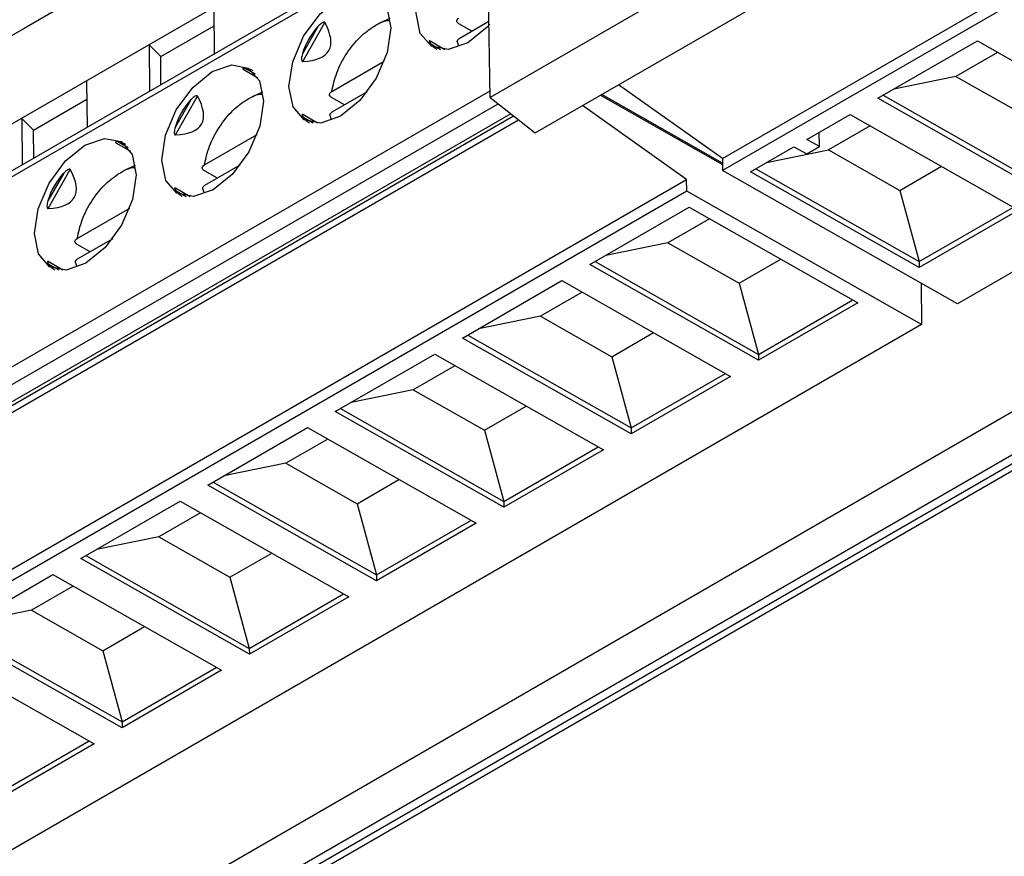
# Model space of a CAD drawing. Header units: millimetres. Extents: x -155 to 1130, y -373 to 1265.
# Tile 40 of 198: x 897 to 924, y -109 to -86. Entities that reach past the tile are written whole.
import ezdxf

# ---------------------------------------------------------------- set-up
doc = ezdxf.new("R2010")
doc.units = ezdxf.units.MM

msp = doc.modelspace()

# ---------------------------------------------------------------- linework, layer by layer
at = {"color": 7, "linetype": 'Continuous', "lineweight": 25}
for p, q in [((978.864, -66.253), (863.277, -132.98)), ((928.686, -76.673), (909.584, -87.701)), ((910.838, -88.684), (929.362, -77.99)), ((909.584, -87.701), (909.443, -78.391)), ((916.04, -89.398), (932.089, -80.133)), ((932.331, -80.323), (916.042, -89.726)), ((864.797, -106.614), (909.48, -80.819)), ((909.499, -82.114), (864.842, -107.894)), ((900.175, -83.741), (896.639, -85.783)), ((937.807, -84.627), (922.565, -93.426)), ((901.913, -85.22), (901.922, -86.488)), ((906.518, -85.628), (906.804, -85.501)), ((909.552, -85.589), (908.724, -86.067)), ((896.639, -85.783), (893.104, -87.824)), ((900.435, -86.563), (901.916, -85.708)), ((904.81, -85.72), (904.37, -86.492)), ((904.378, -86.7), (904.994, -85.621)), ((909.079, -85.862), (908.717, -85.656)), ((908.324, -86.373), (907.914, -86.136)), ((908.658, -86.126), (908.709, -86.268)), ((920.354, -87.722), (923.116, -86.128)), ((923.116, -86.128), (927.8, -88.785)), ((900.125, -86.252), (900.435, -86.563)), ((900.134, -87.52), (900.125, -86.252)), ((900.441, -87.343), (900.435, -86.563)), ((905.184, -87.534), (906.644, -86.691)), ((923.679, -86.448), (922.52, -87.116)), ((940.656, -86.865), (881.694, -120.903)), ((902.726, -86.917), (903.131, -87.151)), ((942.151, -87.198), (881.271, -122.343)), ((922.52, -87.116), (920.794, -87.468)), ((922.52, -87.116), (924.5, -88.239)), ((898.377, -87.261), (898.387, -88.529)), ((916.04, -89.398), (913.15, -87.349)), ((881.293, -122.767), (942.347, -87.521)), ((896.9, -88.604), (898.381, -87.749)), ((901.275, -87.761), (900.834, -88.533)), ((900.843, -88.741), (901.459, -87.662)), ((902.982, -87.669), (903.268, -87.542)), ((905.543, -87.903), (905.181, -87.697)), ((906.172, -87.54), (905.188, -88.108)), ((909.584, -87.701), (910.838, -88.684)), ((912.649, -87.638), (916.041, -89.562)), ((916.041, -89.522), (912.685, -87.618)), ((925.038, -90.379), (920.354, -87.722)), ((920.496, -87.64), (925.037, -90.215)), ((915.04, -89.975), (912.151, -87.926)), ((865.564, -113.996), (910.233, -88.209)), ((865.981, -113.949), (910.375, -88.321)), ((896.589, -88.293), (896.9, -88.604)), ((896.599, -89.561), (896.589, -88.293)), ((904.789, -88.414), (904.379, -88.177)), ((905.123, -88.167), (905.173, -88.309)), ((918.376, -88.864), (919.58, -88.169)), ((919.58, -88.169), (924.264, -90.826)), ((896.906, -89.384), (896.9, -88.604)), ((920.143, -88.489), (918.985, -89.157)), ((901.648, -89.575), (903.109, -88.732)), ((918.729, -89.065), (918.376, -88.864)), ((918.726, -88.664), (918.722, -88.664)), ((918.729, -89.065), (918.726, -88.664)), ((899.19, -88.958), (899.595, -89.192)), ((916.818, -89.763), (918.022, -89.068)), ((918.022, -89.068), (918.376, -89.269)), ((918.376, -89.269), (918.729, -89.065)), ((916.04, -89.398), (916.042, -89.726)), ((917.258, -89.509), (918.985, -89.157)), ((918.985, -89.157), (920.964, -90.28)), ((899.447, -89.71), (899.732, -89.583)), ((902.636, -89.581), (901.653, -90.149)), ((916.961, -89.681), (921.501, -92.256)), ((920.964, -90.28), (922.123, -89.612)), ((897.739, -89.802), (897.299, -90.574)), ((897.307, -90.782), (897.923, -89.703)), ((902.008, -89.944), (901.646, -89.738)), ((922.565, -93.426), (916.042, -89.726)), ((921.503, -92.42), (916.818, -89.763)), ((869.149, -116.467), (915.04, -89.975)), ((901.253, -90.455), (900.843, -90.218)), ((901.587, -90.208), (901.638, -90.35)), ((915.043, -90.303), (915.04, -89.975)), ((915.043, -90.303), (869.152, -116.795)), ((921.566, -94.002), (915.043, -90.303)), ((920.964, -90.28), (921.501, -92.256)), ((898.113, -91.616), (899.573, -90.773)), ((912.354, -92.341), (915.116, -90.746)), ((915.116, -90.746), (919.8, -93.403)), ((921.501, -92.256), (924.12, -90.744)), ((915.679, -91.066), (914.52, -91.735)), ((924.264, -90.826), (921.503, -92.42)), ((898.472, -91.985), (898.11, -91.779)), ((899.101, -91.622), (898.117, -92.19)), ((914.52, -91.735), (912.794, -92.087)), ((914.52, -91.735), (916.5, -92.858)), ((897.718, -92.496), (897.308, -92.259)), ((898.051, -92.249), (898.102, -92.391)), ((917.038, -94.998), (912.354, -92.341)), ((912.497, -92.258), (917.037, -94.834)), ((916.5, -92.858), (917.659, -92.189)), ((921.501, -92.256), (921.503, -92.42)), ((908.818, -94.382), (911.58, -92.787)), ((911.58, -92.787), (916.264, -95.444)), ((916.5, -92.858), (917.037, -94.834)), ((921.557, -92.854), (921.566, -94.002)), ((912.143, -93.107), (910.985, -93.776)), ((917.037, -94.834), (919.656, -93.322)), ((919.8, -93.403), (917.038, -94.998)), ((910.985, -93.776), (909.258, -94.128)), ((910.985, -93.776), (912.965, -94.899)), ((921.566, -94.002), (875.674, -120.495)), ((908.961, -94.299), (913.501, -96.875)), ((912.965, -94.899), (914.123, -94.23)), ((913.503, -97.039), (908.818, -94.382)), ((905.283, -96.423), (908.045, -94.828)), ((908.045, -94.828), (912.729, -97.485)), ((917.037, -94.834), (917.038, -94.998)), ((908.608, -95.148), (907.449, -95.817)), ((912.965, -94.899), (913.501, -96.875)), ((913.501, -96.875), (916.121, -95.363)), ((916.264, -95.444), (913.503, -97.039)), ((907.449, -95.817), (905.723, -96.169)), ((907.449, -95.817), (909.429, -96.94)), ((909.967, -99.08), (905.283, -96.423)), ((905.426, -96.34), (909.966, -98.916)), ((909.429, -96.94), (910.588, -96.271)), ((901.747, -98.464), (904.509, -96.869)), ((904.509, -96.869), (909.193, -99.526)), ((909.429, -96.94), (909.966, -98.916)), ((913.501, -96.875), (913.503, -97.039)), ((905.072, -97.189), (903.914, -97.858)), ((909.966, -98.916), (912.585, -97.404)), ((912.729, -97.485), (909.967, -99.08)), ((903.914, -97.858), (902.187, -98.21)), ((903.914, -97.858), (905.893, -98.981)), ((901.89, -98.381), (906.43, -100.957)), ((905.893, -98.981), (907.052, -98.312)), ((906.432, -101.121), (901.747, -98.464)), ((898.212, -100.505), (900.974, -98.91)), ((900.974, -98.91), (905.658, -101.567)), ((905.893, -98.981), (906.43, -100.957)), ((909.966, -98.916), (909.967, -99.08)), ((901.537, -99.23), (900.378, -99.899)), ((906.43, -100.957), (909.049, -99.445)), ((909.193, -99.526), (906.432, -101.121)), ((900.378, -99.899), (898.652, -100.251)), ((900.378, -99.899), (902.358, -101.022)), ((902.358, -101.022), (903.516, -100.353)), ((902.896, -103.162), (898.212, -100.505)), ((898.355, -100.422), (902.895, -102.998)), ((894.676, -102.546), (897.438, -100.951)), ((897.438, -100.951), (902.122, -103.608)), ((902.358, -101.022), (902.895, -102.998)), ((906.43, -100.957), (906.432, -101.121)), ((898.001, -101.271), (896.843, -101.94)), ((902.895, -102.998), (905.514, -101.486)), ((905.658, -101.567), (902.896, -103.162)), ((896.843, -101.94), (895.116, -102.292)), ((896.843, -101.94), (898.822, -103.063)), ((899.361, -105.203), (894.676, -102.546)), ((894.819, -102.463), (899.359, -105.039)), ((898.822, -103.063), (899.981, -102.394)), ((893.902, -102.992), (898.587, -105.649)), ((898.822, -103.063), (899.359, -105.039)), ((902.895, -102.998), (902.896, -103.162)), ((899.359, -105.039), (901.978, -103.527)), ((902.122, -103.608), (899.361, -105.203)), ((899.359, -105.039), (899.361, -105.203)), ((895.824, -107.08), (898.443, -105.568)), ((898.587, -105.649), (895.825, -107.244))]:
    msp.add_line(p, q, dxfattribs=at)
at = {"color": 8, "linetype": 'Continuous', "lineweight": 25}
for p, q in [((909.502, -82.285), (864.739, -108.126)), ((907.918, -86.197), (908.209, -86.365)), ((903.064, -87.056), (902.78, -86.892)), ((864.778, -113.375), (909.581, -87.511)), ((864.992, -113.741), (909.803, -87.872)), ((910.16, -88.152), (865.416, -113.982)), ((904.383, -88.238), (904.673, -88.406)), ((899.529, -89.097), (899.245, -88.933)), ((900.847, -90.279), (901.138, -90.447)), ((897.312, -92.32), (897.602, -92.488))]:
    msp.add_line(p, q, dxfattribs=at)
at = {"color": 7, "linetype": 'Continuous', "lineweight": 25, "flags": 128}
for points in [[(909.571, -85.665), (909.5, -85.744), (908.96, -86.181), (908.417, -86.369), (907.956, -86.278), (907.645, -85.923), (907.533, -85.357), (907.636, -84.668), (907.938, -83.958), (908.395, -83.338), (908.935, -82.901), (909.477, -82.713), (909.514, -82.71)], [(906.826, -85.766), (906.723, -86.455), (906.42, -87.164), (905.964, -87.785), (905.424, -88.222), (904.882, -88.41), (904.42, -88.319), (904.11, -87.964), (903.997, -87.398), (904.1, -86.709), (904.403, -85.999), (904.859, -85.379), (905.399, -84.942), (905.941, -84.754), (906.403, -84.845), (906.714, -85.2), (906.826, -85.766)], [(903.29, -87.807), (903.187, -88.496), (902.885, -89.205), (902.429, -89.826), (901.888, -90.263), (901.346, -90.451), (900.885, -90.36), (900.574, -90.005), (900.462, -89.439), (900.565, -88.75), (900.867, -88.04), (901.324, -87.42), (901.864, -86.983), (902.406, -86.795), (902.867, -86.886), (903.178, -87.241), (903.29, -87.807)], [(899.755, -89.848), (899.652, -90.537), (899.349, -91.246), (898.893, -91.867), (898.353, -92.304), (897.811, -92.492), (897.349, -92.401), (897.039, -92.046), (896.926, -91.48), (897.029, -90.791), (897.332, -90.081), (897.788, -89.461), (898.328, -89.024), (898.87, -88.836), (899.332, -88.927), (899.642, -89.282), (899.755, -89.848)]]:
    msp.add_lwpolyline(points, dxfattribs=at)
at = {"color": 7, "linetype": 'Continuous', "lineweight": 25}
for centre, major_axis, ratio, start_param, end_param in [((906.37, -87.125), (1.809, -1.074), 0.950781, 2.933877, 3.382027), ((896.651, -81.613), (8.454, -4.783), 0.205891, 5.966629, 6.598222), ((909.905, -85.084), (2.014, 1.068), 0.450004, 3.19213, 3.420689), ((902.834, -89.166), (-0.111, 2.275), 0.447249, 6.006954, 6.226546), ((902.834, -89.166), (1.809, -1.074), 0.950781, 2.933877, 3.382027), ((893.115, -83.654), (8.454, -4.783), 0.205891, 5.966629, 6.598222), ((906.37, -87.125), (2.014, 1.068), 0.450004, 3.19213, 3.420689), ((899.298, -91.207), (-0.111, 2.275), 0.447249, 6.006954, 6.226546), ((899.298, -91.207), (1.809, -1.074), 0.950781, 2.933877, 3.382027), ((889.58, -85.695), (8.454, -4.783), 0.205891, 5.966629, 6.598222), ((902.834, -89.166), (2.014, 1.068), 0.450004, 3.19213, 3.420689), ((899.298, -91.207), (2.014, 1.068), 0.450004, 3.19213, 3.420689)]:
    msp.add_ellipse(centre, major_axis=major_axis, ratio=ratio, start_param=start_param, end_param=end_param, dxfattribs=at)
for points, knots in [([(905.184, -87.534), (905.223, -87.361), (905.303, -87.004), (905.587, -86.466), (905.958, -86.005), (906.366, -85.703), (906.661, -85.555), (906.788, -85.566), (906.799, -85.567)], [0, 0, 0, 0, 0.191833, 0.395431, 0.59903, 0.790863, 0.982696, 1, 1, 1, 1]), ([(908.717, -85.656), (908.679, -85.635), (908.658, -85.605), (908.66, -85.545), (908.682, -85.515), (908.719, -85.493)], [0, 0, 0, 0, 0.5, 0.5, 1, 1, 1, 1]), ([(904.994, -85.621), (904.991, -85.614), (904.983, -85.61), (904.966, -85.609), (904.956, -85.611), (904.929, -85.621), (904.912, -85.631), (904.865, -85.665), (904.837, -85.692), (904.81, -85.72)], [0, 0, 0, 0, 0.125, 0.125, 0.25, 0.25, 0.5, 0.5, 1, 1, 1, 1]), ([(907.925, -86.144), (907.917, -86.138), (907.91, -86.133), (907.9, -86.13), (907.897, -86.131), (907.892, -86.137), (907.893, -86.143), (907.898, -86.164), (907.907, -86.18), (907.918, -86.197)], [0, 0, 0, 0, 0.125, 0.125, 0.25, 0.25, 0.5, 0.5, 1, 1, 1, 1]), ([(908.724, -86.067), (908.709, -86.077), (908.68, -86.098), (908.661, -86.131), (908.665, -86.15), (908.666, -86.156)], [0, 0, 0, 0, 0.405911, 0.811991, 1, 1, 1, 1]), ([(904.37, -86.492), (904.363, -86.514), (904.358, -86.536), (904.354, -86.558), (904.349, -86.579), (904.346, -86.601), (904.346, -86.623), (904.346, -86.634), (904.346, -86.645), (904.347, -86.655), (904.348, -86.663), (904.35, -86.671), (904.353, -86.679), (904.354, -86.683), (904.356, -86.686), (904.359, -86.69), (904.36, -86.692), (904.363, -86.695), (904.365, -86.697), (904.368, -86.698), (904.371, -86.699), (904.374, -86.7), (904.375, -86.7), (904.377, -86.7), (904.378, -86.7)], [0, 0, 0, 0, 0.0000683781, 0.0000683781, 0.0000683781, 0.0001344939, 0.0001344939, 0.0001344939, 0.0001663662, 0.0001663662, 0.0001663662, 0.0001910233, 0.0001910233, 0.0001910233, 0.000204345, 0.000204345, 0.000204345, 0.0002156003, 0.0002156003, 0.0002156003, 0.0002269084, 0.0002269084, 0.0002269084, 0.0002330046, 0.0002330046, 0.0002330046, 0.0002330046]), ([(902.78, -86.892), (902.769, -86.891), (902.747, -86.89), (902.724, -86.894), (902.714, -86.901), (902.713, -86.906), (902.718, -86.912), (902.722, -86.915), (902.725, -86.917), (902.726, -86.917)], [0, 0, 0, 0, 0.315028, 0.619099, 0.765976, 0.879281, 0.940789, 0.992689, 1, 1, 1, 1]), ([(901.459, -87.662), (901.455, -87.656), (901.448, -87.651), (901.43, -87.65), (901.42, -87.652), (901.393, -87.662), (901.376, -87.672), (901.329, -87.706), (901.301, -87.733), (901.275, -87.761)], [0, 0, 0, 0, 0.125, 0.125, 0.25, 0.25, 0.5, 0.5, 1, 1, 1, 1]), ([(901.648, -89.575), (901.687, -89.402), (901.768, -89.045), (902.052, -88.507), (902.423, -88.046), (902.83, -87.744), (903.125, -87.596), (903.253, -87.607), (903.263, -87.608)], [0, 0, 0, 0, 0.191833, 0.395431, 0.59903, 0.790863, 0.982696, 1, 1, 1, 1]), ([(905.181, -87.697), (905.143, -87.676), (905.123, -87.646), (905.124, -87.586), (905.146, -87.556), (905.184, -87.534)], [0, 0, 0, 0, 0.5, 0.5, 1, 1, 1, 1]), ([(904.39, -88.185), (904.382, -88.179), (904.374, -88.174), (904.364, -88.172), (904.361, -88.172), (904.356, -88.178), (904.357, -88.184), (904.362, -88.205), (904.372, -88.222), (904.383, -88.238)], [0, 0, 0, 0, 0.125, 0.125, 0.25, 0.25, 0.5, 0.5, 1, 1, 1, 1]), ([(905.188, -88.108), (905.174, -88.118), (905.144, -88.139), (905.126, -88.172), (905.13, -88.191), (905.131, -88.197)], [0, 0, 0, 0, 0.405911, 0.811991, 1, 1, 1, 1]), ([(900.834, -88.533), (900.828, -88.555), (900.822, -88.577), (900.818, -88.599), (900.814, -88.621), (900.811, -88.642), (900.81, -88.664), (900.81, -88.675), (900.81, -88.686), (900.812, -88.696), (900.813, -88.704), (900.814, -88.712), (900.817, -88.72), (900.819, -88.724), (900.821, -88.727), (900.823, -88.731), (900.825, -88.733), (900.827, -88.736), (900.83, -88.738), (900.832, -88.739), (900.835, -88.74), (900.838, -88.741), (900.84, -88.741), (900.841, -88.741), (900.843, -88.741)], [0, 0, 0, 0, 0.0000683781, 0.0000683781, 0.0000683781, 0.0001344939, 0.0001344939, 0.0001344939, 0.0001663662, 0.0001663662, 0.0001663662, 0.0001910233, 0.0001910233, 0.0001910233, 0.000204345, 0.000204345, 0.000204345, 0.0002156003, 0.0002156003, 0.0002156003, 0.0002269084, 0.0002269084, 0.0002269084, 0.0002330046, 0.0002330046, 0.0002330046, 0.0002330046]), ([(899.245, -88.933), (899.233, -88.932), (899.211, -88.931), (899.189, -88.935), (899.179, -88.942), (899.178, -88.947), (899.182, -88.953), (899.186, -88.956), (899.19, -88.958), (899.19, -88.958)], [0, 0, 0, 0, 0.315028, 0.619099, 0.765976, 0.879281, 0.940789, 0.992689, 1, 1, 1, 1]), ([(897.923, -89.703), (897.92, -89.697), (897.912, -89.692), (897.894, -89.691), (897.885, -89.693), (897.858, -89.703), (897.841, -89.713), (897.794, -89.747), (897.766, -89.774), (897.739, -89.802)], [0, 0, 0, 0, 0.125, 0.125, 0.25, 0.25, 0.5, 0.5, 1, 1, 1, 1]), ([(898.113, -91.616), (898.152, -91.443), (898.232, -91.086), (898.516, -90.548), (898.887, -90.087), (899.295, -89.785), (899.59, -89.637), (899.717, -89.648), (899.728, -89.649)], [0, 0, 0, 0, 0.191833, 0.395431, 0.59903, 0.790863, 0.982696, 1, 1, 1, 1]), ([(901.646, -89.738), (901.608, -89.717), (901.587, -89.687), (901.588, -89.627), (901.611, -89.597), (901.648, -89.575)], [0, 0, 0, 0, 0.5, 0.5, 1, 1, 1, 1]), ([(900.854, -90.226), (900.846, -90.22), (900.839, -90.215), (900.829, -90.213), (900.826, -90.213), (900.821, -90.219), (900.821, -90.225), (900.827, -90.246), (900.836, -90.263), (900.847, -90.279)], [0, 0, 0, 0, 0.125, 0.125, 0.25, 0.25, 0.5, 0.5, 1, 1, 1, 1]), ([(901.653, -90.149), (901.638, -90.159), (901.609, -90.18), (901.59, -90.213), (901.594, -90.232), (901.595, -90.238)], [0, 0, 0, 0, 0.4059109, 0.8119909, 1, 1, 1, 1]), ([(897.299, -90.574), (897.292, -90.596), (897.287, -90.618), (897.282, -90.64), (897.278, -90.662), (897.275, -90.684), (897.275, -90.705), (897.274, -90.716), (897.275, -90.727), (897.276, -90.737), (897.277, -90.745), (897.279, -90.753), (897.282, -90.761), (897.283, -90.765), (897.285, -90.768), (897.287, -90.772), (897.289, -90.774), (897.292, -90.777), (897.294, -90.779), (897.297, -90.78), (897.3, -90.781), (897.303, -90.782), (897.304, -90.782), (897.306, -90.782), (897.307, -90.782)], [0, 0, 0, 0, 0.0000683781, 0.0000683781, 0.0000683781, 0.0001344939, 0.0001344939, 0.0001344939, 0.0001663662, 0.0001663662, 0.0001663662, 0.0001910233, 0.0001910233, 0.0001910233, 0.000204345, 0.000204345, 0.000204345, 0.0002156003, 0.0002156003, 0.0002156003, 0.0002269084, 0.0002269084, 0.0002269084, 0.0002330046, 0.0002330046, 0.0002330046, 0.0002330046]), ([(898.11, -91.779), (898.072, -91.758), (898.052, -91.728), (898.053, -91.668), (898.075, -91.638), (898.113, -91.616)], [0, 0, 0, 0, 0.5, 0.5, 1, 1, 1, 1]), ([(897.319, -92.267), (897.311, -92.261), (897.303, -92.256), (897.293, -92.254), (897.29, -92.255), (897.285, -92.26), (897.286, -92.266), (897.291, -92.287), (897.301, -92.304), (897.312, -92.32)], [0, 0, 0, 0, 0.125, 0.125, 0.25, 0.25, 0.5, 0.5, 1, 1, 1, 1]), ([(898.117, -92.19), (898.102, -92.2), (898.073, -92.221), (898.055, -92.254), (898.059, -92.273), (898.06, -92.279)], [0, 0, 0, 0, 0.405911, 0.811991, 1, 1, 1, 1])]:
    msp.add_open_spline(points, degree=3, knots=knots, dxfattribs=at)

doc.saveas('drawing.dxf')
